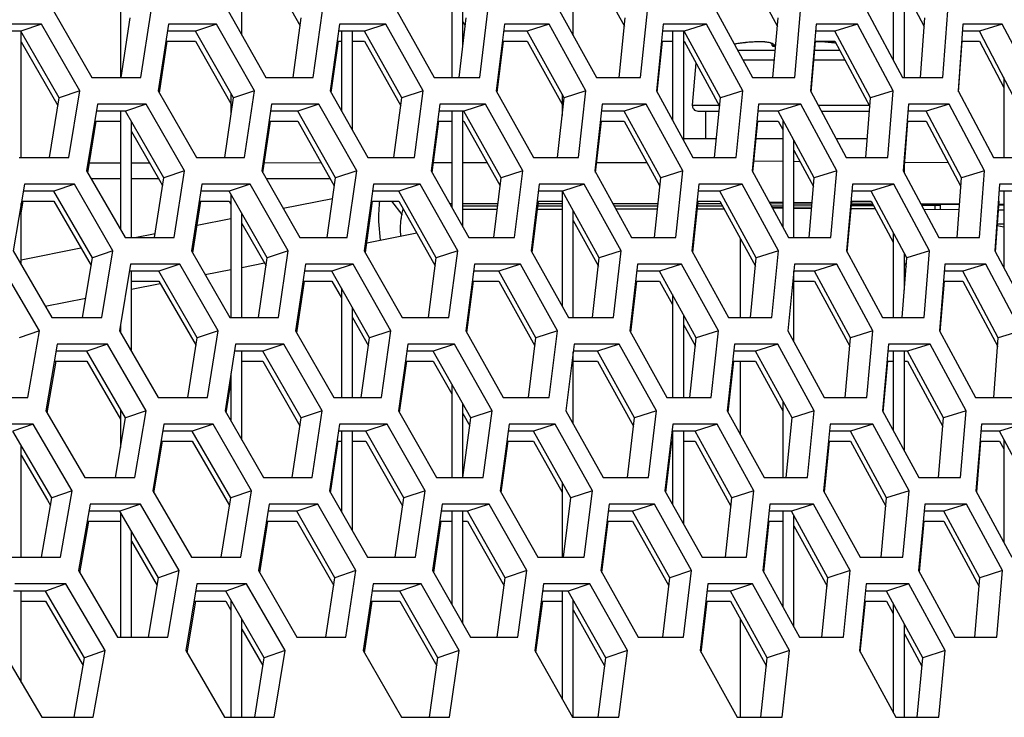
# Model space of a CAD drawing. Header units: millimetres. Extents: x 0 to 420, y 0 to 297.
# Tile 89 of 256: x 153.42 to 156.99, y 86.46 to 88.99. Entities that reach past the tile are written whole.
import ezdxf

# ---------------------------------------------------------------- set-up
doc = ezdxf.new("R2010")
doc.units = ezdxf.units.MM
doc.header["$LTSCALE"] = 23.1
doc.layers.get('0').update_dxf_attribs({"linetype": 'CONTINUOUS'})

msp = doc.modelspace()

# ---------------------------------------------------------------- linework, layer by layer
at = {"color": 7, "linetype": 'CONTINUOUS'}
for p, q in [((154.2252, 88.9315), (154.2252, 89.2361)), ((155.4252, 88.9311), (155.4252, 89.2361)), ((154.3037, 89.2003), (154.4359, 88.9658)), ((155.4819, 89.2003), (155.6109, 88.9645)), ((156.038, 89.2003), (156.1654, 88.9638)), ((156.5852, 89.2105), (156.5852, 88.8406)), ((156.6252, 88.779), (156.6252, 89.135)), ((154.9852, 89.0893), (154.9852, 88.779)), ((156.6252, 89.0991), (156.6973, 88.963)), ((153.7852, 89.0564), (153.7852, 88.779)), ((155.0252, 88.89), (155.0252, 89.0173)), ((153.7873, 88.779), (153.8205, 88.9946)), ((154.4102, 88.779), (154.4399, 88.9946)), ((155.0117, 88.779), (155.0378, 88.9946)), ((155.0252, 88.9815), (155.0343, 88.9652)), ((155.5915, 88.779), (155.614, 88.9946)), ((156.1492, 88.779), (156.168, 88.9946)), ((156.6842, 88.779), (156.6995, 88.9946)), ((153.4238, 88.9463), (153.3139, 88.9463)), ((153.4983, 88.9722), (153.4238, 88.9463)), ((153.563, 88.7049), (153.4238, 88.9463)), ((153.4252, 88.4893), (153.4252, 88.9439)), ((154.0568, 88.9463), (153.9547, 88.9463)), ((154.1328, 88.9722), (154.0568, 88.9463)), ((154.1941, 88.7049), (154.0568, 88.9463)), ((154.6687, 88.9463), (154.5745, 88.9463)), ((154.5852, 88.9463), (154.5852, 88.6593)), ((154.6252, 88.5886), (154.6252, 88.9463)), ((154.7463, 88.9722), (154.6687, 88.9463)), ((154.8041, 88.7049), (154.6687, 88.9463)), ((155.259, 88.9463), (155.1728, 88.9463)), ((155.3381, 88.9722), (155.259, 88.9463)), ((155.3924, 88.7049), (155.259, 88.9463)), ((155.8275, 88.9463), (155.7493, 88.9463)), ((155.7852, 88.9463), (155.7852, 88.6243)), ((155.8252, 88.9463), (155.8252, 88.5513)), ((155.908, 88.9722), (155.8275, 88.9463)), ((155.9587, 88.7049), (155.8275, 88.9463)), ((156.3735, 88.9463), (156.3034, 88.9463)), ((156.4555, 88.9722), (156.3735, 88.9463)), ((156.5026, 88.7049), (156.3735, 88.9463)), ((156.8969, 88.9463), (156.8349, 88.9463)), ((156.9802, 88.9722), (156.8969, 88.9463)), ((157.0237, 88.7049), (156.8969, 88.9463)), ((153.4252, 88.9081), (153.5585, 88.6769)), ((153.9492, 88.9105), (154.0568, 88.9105)), ((154.0568, 88.9105), (154.1852, 88.6847)), ((154.5696, 88.9105), (154.5852, 88.9105)), ((154.6252, 88.9105), (154.6687, 88.9105)), ((154.6687, 88.9105), (154.8003, 88.6757)), ((155.1685, 88.9105), (155.259, 88.9105)), ((155.259, 88.9105), (155.3852, 88.682)), ((155.7456, 88.9105), (155.7852, 88.9105)), ((155.8275, 88.9105), (155.9558, 88.6744)), ((156.0619, 88.9061), (156.0492, 88.9048)), ((156.0736, 88.907), (156.0617, 88.9061)), ((156.0846, 88.9076), (156.0735, 88.907)), ((156.0947, 88.9079), (156.0845, 88.9076)), ((156.104, 88.908), (156.0946, 88.9079)), ((156.1124, 88.9078), (156.1039, 88.908)), ((156.1199, 88.9074), (156.1123, 88.9078)), ((156.1266, 88.9067), (156.1198, 88.9074)), ((156.1325, 88.9058), (156.1266, 88.9067)), ((156.1377, 88.9047), (156.1325, 88.9058)), ((156.3003, 88.9105), (156.3735, 88.9105)), ((156.3064, 88.908), (156.3032, 88.9079)), ((156.3156, 88.9079), (156.3064, 88.908)), ((156.3258, 88.9076), (156.3156, 88.9079)), ((156.3367, 88.907), (156.3258, 88.9076)), ((156.3485, 88.9061), (156.3367, 88.907)), ((156.361, 88.9048), (156.3485, 88.9061)), ((156.3735, 88.9105), (156.5001, 88.6736)), ((156.8324, 88.9105), (156.8969, 88.9105)), ((156.8969, 88.9105), (156.9852, 88.7423)), ((156.0225, 88.9015), (156.0095, 88.8995)), ((156.0212, 88.8779), (156.1579, 88.8779)), ((156.0362, 88.9033), (156.0223, 88.9014)), ((156.0494, 88.9048), (156.036, 88.9033)), ((156.1423, 88.9033), (156.1377, 88.9047)), ((156.1464, 88.9016), (156.1423, 88.9033)), ((156.15, 88.8994), (156.1464, 88.9016)), ((156.1532, 88.8964), (156.15, 88.8994)), ((156.1524, 88.8923), (156.1521, 88.8924)), ((156.153, 88.8922), (156.1524, 88.8923)), ((156.1538, 88.892), (156.153, 88.8922)), ((156.1555, 88.8928), (156.1532, 88.8964)), ((156.1549, 88.8919), (156.1538, 88.892)), ((156.1559, 88.8918), (156.1549, 88.8919)), ((156.1559, 88.8918), (156.1555, 88.8928)), ((156.1591, 88.8915), (156.1559, 88.8918)), ((156.3006, 88.8779), (156.391, 88.8779)), ((156.3742, 88.9033), (156.361, 88.9048)), ((156.3777, 88.9028), (156.3742, 88.9033)), ((156.3776, 88.9028), (156.3772, 88.9029)), ((156.0403, 88.8427), (156.1548, 88.8427)), ((156.2976, 88.8427), (156.4098, 88.8427)), ((155.857, 88.6788), (155.8704, 88.8316)), ((156.9852, 88.7781), (156.9852, 88.4893)), ((153.6377, 88.7307), (153.563, 88.7049)), ((154.2704, 88.7307), (154.1941, 88.7049)), ((154.8819, 88.7307), (154.8041, 88.7049)), ((155.4717, 88.7307), (155.3924, 88.7049)), ((156.0395, 88.7307), (155.9587, 88.7049)), ((156.5847, 88.7307), (156.5026, 88.7049)), ((153.5278, 88.4893), (153.563, 88.7049)), ((154.1625, 88.4893), (154.1941, 88.7049)), ((154.1852, 88.7205), (154.1852, 88.6438)), ((154.776, 88.4893), (154.8041, 88.7049)), ((155.368, 88.4893), (155.3924, 88.7049)), ((155.3852, 88.7179), (155.3852, 88.641)), ((155.9379, 88.4893), (155.9587, 88.7049)), ((156.4854, 88.4893), (156.5026, 88.7049)), ((153.8034, 88.6566), (153.697, 88.6566)), ((153.7852, 88.6566), (153.7852, 88.2275)), ((153.8786, 88.6824), (153.8034, 88.6566)), ((153.9419, 88.4151), (153.8034, 88.6566)), ((154.4272, 88.6566), (154.3286, 88.6566)), ((154.504, 88.6824), (154.4272, 88.6566)), ((154.5637, 88.4151), (154.4272, 88.6566)), ((155.0296, 88.6566), (154.939, 88.6566)), ((154.9852, 88.6566), (154.9852, 88.3089)), ((155.0252, 88.2377), (155.0252, 88.6566)), ((155.1079, 88.6824), (155.0296, 88.6566)), ((155.1641, 88.4151), (155.0296, 88.6566)), ((155.6102, 88.6566), (155.5276, 88.6566)), ((155.69, 88.6824), (155.6102, 88.6566)), ((155.7427, 88.4151), (155.6102, 88.6566)), ((155.857, 88.6788), (155.9534, 88.6788)), ((155.8769, 88.657), (155.9542, 88.657)), ((155.9051, 88.657), (155.9051, 88.557)), ((156.1686, 88.6566), (156.0941, 88.6566)), ((156.2499, 88.6824), (156.1686, 88.6566)), ((156.2989, 88.4151), (156.1686, 88.6566)), ((156.3126, 88.6788), (156.4974, 88.6788)), ((156.3244, 88.657), (156.4988, 88.657)), ((156.7045, 88.6566), (156.6381, 88.6566)), ((156.7871, 88.6824), (156.7045, 88.6566)), ((156.8326, 88.4151), (156.7045, 88.6566)), ((153.6912, 88.6207), (153.7852, 88.6207)), ((154.3234, 88.6207), (154.4272, 88.6207)), ((154.4272, 88.6207), (154.5597, 88.3863)), ((154.9344, 88.6207), (154.9852, 88.6207)), ((155.0252, 88.6207), (155.0296, 88.6207)), ((155.0296, 88.6207), (155.1606, 88.3857)), ((155.5236, 88.6207), (155.6102, 88.6207)), ((155.6102, 88.6207), (155.7395, 88.385)), ((156.0907, 88.6207), (156.1686, 88.6207)), ((156.1686, 88.6207), (156.1852, 88.59)), ((156.1852, 88.6258), (156.1852, 88.2356)), ((156.6353, 88.6207), (156.7045, 88.6207)), ((156.7045, 88.6207), (156.8303, 88.3835)), ((153.8252, 88.1995), (153.8252, 88.6185)), ((153.8252, 88.5827), (153.9264, 88.4062)), ((155.9445, 88.557), (155.8252, 88.557)), ((156.1852, 88.557), (156.088, 88.557)), ((156.2252, 88.1995), (156.2252, 88.5517)), ((156.4909, 88.557), (156.3783, 88.557)), ((156.2252, 88.5158), (156.2962, 88.3843)), ((156.6252, 88.433), (156.6252, 88.4941)), ((153.6724, 88.4694), (153.7852, 88.4695)), ((153.8252, 88.4696), (153.89, 88.4696)), ((154.3066, 88.47), (154.5123, 88.4702)), ((154.9195, 88.4705), (154.9852, 88.4706)), ((155.0252, 88.4706), (155.1132, 88.4707)), ((155.5107, 88.471), (155.6923, 88.4712)), ((156.0803, 88.4763), (156.1852, 88.4754)), ((156.2252, 88.4751), (156.2473, 88.4749)), ((156.6263, 88.4716), (156.7843, 88.4702)), ((153.6782, 88.4126), (153.7852, 88.4127)), ((153.8252, 88.4127), (153.9226, 88.4128)), ((153.9083, 88.1995), (153.9419, 88.4151)), ((153.9264, 88.4062), (153.9375, 88.3869)), ((154.0173, 88.441), (153.9419, 88.4151)), ((154.3129, 88.4131), (154.5445, 88.4133)), ((154.5337, 88.1995), (154.5637, 88.4151)), ((154.6408, 88.441), (154.5637, 88.4151)), ((155.1377, 88.1995), (155.1641, 88.4151)), ((155.2427, 88.441), (155.1641, 88.4151)), ((155.7199, 88.1995), (155.7427, 88.4151)), ((155.8227, 88.441), (155.7427, 88.4151)), ((156.2798, 88.1995), (156.2989, 88.4151)), ((156.3804, 88.441), (156.2989, 88.4151)), ((156.817, 88.1995), (156.8326, 88.4151)), ((156.9153, 88.441), (156.8326, 88.4151)), ((153.6179, 88.3927), (153.5435, 88.3668)), ((154.2551, 88.3927), (154.179, 88.3668)), ((154.871, 88.3927), (154.7934, 88.3668)), ((155.4653, 88.3927), (155.3862, 88.3668)), ((156.0375, 88.3927), (155.9569, 88.3668)), ((156.5872, 88.3927), (156.5052, 88.3668)), ((153.5435, 88.3668), (153.4328, 88.3668)), ((153.683, 88.1253), (153.5435, 88.3668)), ((154.179, 88.3668), (154.0762, 88.3668)), ((154.3167, 88.1253), (154.179, 88.3668)), ((154.1852, 88.3559), (154.1852, 87.9097)), ((154.3745, 88.3052), (154.5534, 88.3404)), ((154.7934, 88.3668), (154.6985, 88.3668)), ((154.9292, 88.1253), (154.7934, 88.3668)), ((155.3862, 88.3668), (155.2993, 88.3668)), ((155.3852, 88.3668), (155.3852, 87.9501)), ((155.5199, 88.1253), (155.3862, 88.3668)), ((155.9569, 88.3668), (155.8781, 88.3668)), ((156.0885, 88.1253), (155.9569, 88.3668)), ((156.5052, 88.3668), (156.4345, 88.3668)), ((156.6346, 88.1253), (156.5052, 88.3668)), ((157.0307, 88.3668), (156.9682, 88.3668)), ((156.9852, 88.3668), (156.9852, 88.09)), ((153.4252, 88.1004), (153.4252, 88.3226)), ((153.4267, 88.3309), (153.5435, 88.3309)), ((153.5435, 88.3309), (153.6785, 88.0974)), ((154.0707, 88.3309), (154.179, 88.3309)), ((154.179, 88.3309), (154.1852, 88.3201)), ((154.6936, 88.3309), (154.7934, 88.3309)), ((154.7669, 88.3309), (154.8044, 88.2826)), ((154.7934, 88.3309), (154.9254, 88.0962)), ((155.1502, 88.3008), (155.0252, 88.3007)), ((155.2949, 88.3309), (155.3852, 88.3309)), ((155.3852, 88.301), (155.2956, 88.3009)), ((155.7307, 88.3012), (155.5807, 88.3011)), ((155.8743, 88.3309), (155.9569, 88.3309)), ((155.973, 88.3014), (155.875, 88.3013)), ((155.9569, 88.3309), (156.0856, 88.0949)), ((156.1852, 88.305), (156.1472, 88.3054)), ((156.2891, 88.304), (156.2252, 88.3046)), ((156.4314, 88.3309), (156.5052, 88.3309)), ((156.5209, 88.3017), (156.432, 88.3026)), ((156.5052, 88.3309), (156.5852, 88.1817)), ((156.8242, 88.2987), (156.6965, 88.3)), ((156.7358, 88.3193), (156.7358, 88.3147)), ((156.7562, 88.3145), (156.7358, 88.3147)), ((156.9656, 88.3309), (156.9682, 88.3309)), ((154.0627, 88.2439), (154.1852, 88.268)), ((154.2252, 87.9097), (154.2252, 88.2858)), ((155.4252, 87.9097), (155.4252, 88.2963)), ((156.9852, 88.2977), (156.9658, 88.2977)), ((154.2252, 88.25), (154.3125, 88.0968)), ((155.4252, 88.2605), (155.5165, 88.0956)), ((156.9852, 88.2361), (156.9618, 88.2415)), ((156.9623, 88.2485), (156.9852, 88.2485)), ((153.837, 88.1995), (153.9105, 88.2139)), ((154.6776, 88.1799), (154.8584, 88.2155)), ((156.0302, 88.1965), (156.0302, 87.9097)), ((156.5852, 88.2175), (156.5852, 87.9097)), ((153.4252, 88.1185), (153.6417, 88.161)), ((153.6475, 87.9097), (153.683, 88.1253)), ((153.7577, 88.1512), (153.683, 88.1253)), ((154.2848, 87.9097), (154.3167, 88.1253)), ((154.393, 88.1512), (154.3167, 88.1253)), ((154.9008, 87.9097), (154.9292, 88.1253)), ((155.007, 88.1512), (154.9292, 88.1253)), ((155.4952, 87.9097), (155.5199, 88.1253)), ((155.5992, 88.1512), (155.5199, 88.1253)), ((156.0674, 87.9097), (156.0885, 88.1253)), ((156.1692, 88.1512), (156.0885, 88.1253)), ((156.6171, 87.9097), (156.6346, 88.1253)), ((156.6252, 88.0088), (156.6252, 88.1428)), ((156.7167, 88.1512), (156.6346, 88.1253)), ((153.9996, 88.1029), (153.9244, 88.077)), ((154.2252, 88.0909), (154.3068, 88.1069)), ((154.6275, 88.1029), (154.5507, 88.077)), ((155.2339, 88.1029), (155.1555, 88.077)), ((155.8183, 88.1029), (155.7385, 88.077)), ((156.3805, 88.1029), (156.2992, 88.077)), ((156.6252, 88.107), (156.6321, 88.0941)), ((156.9199, 88.1029), (156.8373, 88.077)), ((153.9244, 88.077), (153.8172, 88.077)), ((153.8252, 87.7863), (153.8252, 88.077)), ((154.0632, 87.8355), (153.9244, 88.077)), ((154.0923, 88.0648), (154.1852, 88.083)), ((154.5507, 88.077), (154.4514, 88.077)), ((154.6876, 87.8355), (154.5507, 88.077)), ((155.1555, 88.077), (155.0642, 88.077)), ((155.2904, 87.8355), (155.1555, 88.077)), ((155.7385, 88.077), (155.6553, 88.077)), ((155.8713, 87.8355), (155.7385, 88.077)), ((156.2992, 88.077), (156.2241, 88.077)), ((156.2252, 87.8207), (156.2252, 88.077)), ((156.4299, 87.8355), (156.2992, 88.077)), ((156.8373, 88.077), (156.7703, 88.077)), ((156.9656, 87.8355), (156.8373, 88.077)), ((153.8252, 88.0412), (153.9244, 88.0412)), ((153.8252, 88.0122), (153.9293, 88.0327)), ((153.9244, 88.0412), (154.0588, 87.8073)), ((154.4461, 88.0412), (154.5507, 88.0412)), ((154.5507, 88.0412), (154.5852, 87.9802)), ((154.5507, 88.0412), (154.5852, 87.9802)), ((154.5852, 88.016), (154.5852, 87.6199)), ((155.0596, 88.0412), (155.1555, 88.0412)), ((155.1555, 88.0412), (155.2868, 87.8061)), ((155.6512, 88.0412), (155.7385, 88.0412)), ((155.7385, 88.0412), (155.7852, 87.9562)), ((156.2252, 88.0412), (156.2992, 88.0412)), ((156.2992, 88.0412), (156.4271, 87.8048)), ((156.7674, 88.0412), (156.8373, 88.0412)), ((156.8373, 88.0412), (156.9634, 87.804)), ((153.5125, 87.9507), (153.6591, 87.9795)), ((155.7852, 87.9921), (155.7852, 87.6199)), ((154.6252, 87.6199), (154.6252, 87.9455)), ((154.6252, 87.9096), (154.6836, 87.8068)), ((155.8252, 87.9193), (155.8252, 87.6199)), ((153.7852, 87.8827), (153.7852, 87.8553)), ((155.8252, 87.8835), (155.8681, 87.8055)), ((153.4915, 87.8614), (153.4177, 87.8355)), ((154.0293, 87.6199), (154.0632, 87.8355)), ((154.1386, 87.8614), (154.0632, 87.8355)), ((154.6572, 87.6199), (154.6876, 87.8355)), ((154.7646, 87.8614), (154.6876, 87.8355)), ((155.2637, 87.6199), (155.2904, 87.8355)), ((155.369, 87.8614), (155.2904, 87.8355)), ((155.8482, 87.6199), (155.8713, 87.8355)), ((155.9513, 87.8614), (155.8713, 87.8355)), ((156.4104, 87.6199), (156.4299, 87.8355)), ((156.5113, 87.8614), (156.4299, 87.8355)), ((156.9498, 87.6199), (156.9656, 87.8355)), ((157.0484, 87.8614), (156.9656, 87.8355)), ((153.7376, 87.8131), (153.6632, 87.7872)), ((154.3773, 87.8131), (154.3013, 87.7872)), ((154.9958, 87.8131), (154.9182, 87.7872)), ((155.5924, 87.8131), (155.5133, 87.7872)), ((156.1669, 87.8131), (156.0864, 87.7872)), ((156.7189, 87.8131), (156.637, 87.7872)), ((153.6632, 87.7872), (153.5517, 87.7872)), ((153.803, 87.5457), (153.6632, 87.7872)), ((154.3013, 87.7872), (154.1977, 87.7872)), ((154.2252, 87.4651), (154.2252, 87.7872)), ((154.4393, 87.5457), (154.3013, 87.7872)), ((154.9182, 87.7872), (154.8225, 87.7872)), ((155.0543, 87.5457), (154.9182, 87.7872)), ((155.4252, 87.5249), (155.4252, 87.7832)), ((155.5133, 87.7872), (155.4257, 87.7872)), ((155.6474, 87.5457), (155.5133, 87.7872)), ((156.0864, 87.7872), (156.0069, 87.7872)), ((156.2183, 87.5457), (156.0864, 87.7872)), ((156.637, 87.7872), (156.5656, 87.7872)), ((156.5852, 87.7872), (156.5852, 87.4996)), ((156.6252, 87.4258), (156.6252, 87.7872)), ((156.7666, 87.5457), (156.637, 87.7872)), ((153.5455, 87.7514), (153.6632, 87.7514)), ((153.6632, 87.7514), (153.7852, 87.5407)), ((154.2252, 87.7514), (154.3013, 87.7514)), ((154.3013, 87.7514), (154.4351, 87.5173)), ((154.8175, 87.7514), (154.9182, 87.7514)), ((154.9182, 87.7514), (154.9852, 87.6324)), ((155.4257, 87.7514), (155.5133, 87.7514)), ((155.5133, 87.7514), (155.644, 87.5161)), ((156.0031, 87.7514), (156.0864, 87.7514)), ((156.0302, 87.7514), (156.0302, 87.4875)), ((156.0864, 87.7514), (156.1852, 87.5705)), ((156.5624, 87.7514), (156.5852, 87.7514)), ((156.6252, 87.7514), (156.637, 87.7514)), ((156.637, 87.7514), (156.7641, 87.5146)), ((154.1852, 87.7075), (154.1852, 87.5345)), ((154.9852, 87.6682), (154.9852, 87.3301)), ((155.0252, 87.3301), (155.0252, 87.5972)), ((156.1852, 87.6063), (156.1852, 87.3301)), ((153.7852, 87.5765), (153.7852, 87.4382)), ((153.8777, 87.5716), (153.803, 87.5457)), ((154.5156, 87.5716), (154.4393, 87.5457)), ((155.0252, 87.5614), (155.0504, 87.5167)), ((155.1321, 87.5716), (155.0543, 87.5457)), ((155.7267, 87.5716), (155.6474, 87.5457)), ((156.299, 87.5716), (156.2183, 87.5457)), ((156.8487, 87.5716), (156.7666, 87.5457)), ((153.469, 87.5233), (153.3954, 87.4974)), ((153.7672, 87.3301), (153.803, 87.5457)), ((154.1206, 87.5233), (154.0453, 87.4974)), ((154.4071, 87.3301), (154.4393, 87.5457)), ((154.751, 87.5233), (154.6742, 87.4974)), ((155.0256, 87.3301), (155.0543, 87.5457)), ((155.3598, 87.5233), (155.2815, 87.4974)), ((155.6223, 87.3301), (155.6474, 87.5457)), ((155.9466, 87.5233), (155.8668, 87.4974)), ((156.1969, 87.3301), (156.2183, 87.5457)), ((156.5111, 87.5233), (156.4298, 87.4974)), ((156.7489, 87.3301), (156.7666, 87.5457)), ((157.0526, 87.5233), (156.97, 87.4974)), ((153.5364, 87.256), (153.3954, 87.4974)), ((154.0453, 87.4974), (153.9374, 87.4974)), ((154.1845, 87.256), (154.0453, 87.4974)), ((154.6742, 87.4974), (154.5742, 87.4974)), ((154.5852, 87.4974), (154.5852, 87.2063)), ((154.6252, 87.1365), (154.6252, 87.4974)), ((154.8114, 87.256), (154.6742, 87.4974)), ((155.2815, 87.4974), (155.1895, 87.4974)), ((155.4167, 87.256), (155.2815, 87.4974)), ((155.8668, 87.4974), (155.7829, 87.4974)), ((155.7852, 87.4974), (155.7852, 87.2327)), ((155.8252, 87.4974), (155.8252, 87.1609)), ((156, 87.256), (155.8668, 87.4974)), ((156.4298, 87.4974), (156.354, 87.4974)), ((156.5608, 87.256), (156.4298, 87.4974)), ((156.97, 87.4974), (156.9024, 87.4974)), ((157.0987, 87.256), (156.97, 87.4974)), ((153.4252, 87.0404), (153.4252, 87.4464)), ((153.9315, 87.4616), (154.0453, 87.4616)), ((154.0453, 87.4616), (154.1801, 87.2278)), ((154.5689, 87.4616), (154.5852, 87.4616)), ((154.6252, 87.4616), (154.6742, 87.4616)), ((154.6742, 87.4616), (154.8074, 87.2273)), ((155.1848, 87.4616), (155.2815, 87.4616)), ((155.2815, 87.4616), (155.3852, 87.2764)), ((155.7788, 87.4616), (155.7829, 87.4616)), ((155.8252, 87.4616), (155.8668, 87.4616)), ((155.8668, 87.4616), (155.9968, 87.226)), ((156.3505, 87.4616), (156.4298, 87.4616)), ((156.4298, 87.4616), (156.558, 87.2252)), ((156.8995, 87.4616), (156.97, 87.4616)), ((156.97, 87.4616), (156.9852, 87.4331)), ((156.9852, 87.469), (156.9852, 87.0951)), ((153.4252, 87.4105), (153.5208, 87.2469)), ((155.3852, 87.3122), (155.3852, 87.0404)), ((153.6102, 87.2818), (153.5364, 87.256)), ((154.2599, 87.2818), (154.1845, 87.256)), ((154.8884, 87.2818), (154.8114, 87.256)), ((155.4953, 87.2818), (155.4167, 87.256)), ((156.08, 87.2818), (156, 87.256)), ((156.6422, 87.2818), (156.5608, 87.256)), ((153.4986, 87.0404), (153.5364, 87.256)), ((153.5208, 87.2469), (153.5316, 87.2284)), ((153.8572, 87.2335), (153.7828, 87.2077)), ((154.1503, 87.0404), (154.1845, 87.256)), ((154.4996, 87.2335), (154.4235, 87.2077)), ((154.7808, 87.0404), (154.8114, 87.256)), ((155.1205, 87.2335), (155.0429, 87.2077)), ((155.3897, 87.0404), (155.4167, 87.256)), ((155.7196, 87.2335), (155.6405, 87.2077)), ((155.9766, 87.0404), (156, 87.256)), ((156.2964, 87.2335), (156.2159, 87.2077)), ((156.541, 87.0404), (156.5608, 87.256)), ((156.8506, 87.2335), (156.7687, 87.2077)), ((153.7828, 87.2077), (153.6706, 87.2077)), ((153.9231, 86.9662), (153.7828, 87.2077)), ((153.7852, 87.2035), (153.7852, 86.7506)), ((154.4235, 87.2077), (154.3192, 87.2077)), ((154.5619, 86.9662), (154.4235, 87.2077)), ((155.0429, 87.2077), (154.9465, 87.2077)), ((154.9852, 87.2077), (154.9852, 86.8705)), ((155.0252, 86.8003), (155.0252, 87.2077)), ((155.1793, 86.9662), (155.0429, 87.2077)), ((155.6405, 87.2077), (155.5522, 87.2077)), ((155.7749, 86.9662), (155.6405, 87.2077)), ((156.2159, 87.2077), (156.1357, 87.2077)), ((156.1852, 87.2077), (156.1852, 86.8602)), ((156.3481, 86.9662), (156.2159, 87.2077)), ((156.7687, 87.2077), (156.6966, 87.2077)), ((156.8986, 86.9662), (156.7687, 87.2077)), ((153.6643, 87.1718), (153.7828, 87.1718)), ((154.3136, 87.1718), (154.4235, 87.1718)), ((154.4235, 87.1718), (154.5577, 86.9378)), ((154.9415, 87.1718), (154.9852, 87.1718)), ((155.0252, 87.1718), (155.0429, 87.1718)), ((155.0429, 87.1718), (155.1755, 86.9372)), ((155.5477, 87.1718), (155.6405, 87.1718)), ((155.6405, 87.1718), (155.7714, 86.9366)), ((156.1318, 87.1718), (156.1852, 87.1718)), ((156.2252, 86.7878), (156.2252, 87.1906)), ((156.6934, 87.1718), (156.7687, 87.1718)), ((156.7687, 87.1718), (156.8961, 86.9351)), ((153.8252, 86.7506), (153.8252, 87.1346)), ((156.2252, 87.1548), (156.3451, 86.9359)), ((153.8252, 87.0988), (153.9184, 86.9383)), ((153.9977, 86.9921), (153.9231, 86.9662)), ((154.6382, 86.9921), (154.5619, 86.9662)), ((155.2571, 86.9921), (155.1793, 86.9662)), ((155.8542, 86.9921), (155.7749, 86.9662)), ((156.4288, 86.9921), (156.3481, 86.9662)), ((156.9807, 86.9921), (156.8986, 86.9662)), ((153.5874, 86.9438), (153.5137, 86.9179)), ((153.8869, 86.7506), (153.9231, 86.9662)), ((154.2415, 86.9438), (154.1663, 86.9179)), ((154.5293, 86.7506), (154.5619, 86.9662)), ((154.8745, 86.9438), (154.7977, 86.9179)), ((155.1504, 86.7506), (155.1793, 86.9662)), ((155.4858, 86.9438), (155.4074, 86.9179)), ((155.7495, 86.7506), (155.7749, 86.9662)), ((156.075, 86.9438), (155.9952, 86.9179)), ((156.3264, 86.7506), (156.3481, 86.9662)), ((156.6417, 86.9438), (156.5604, 86.9179)), ((156.8806, 86.7506), (156.8986, 86.9662)), ((153.5137, 86.9179), (153.3972, 86.9179)), ((153.4252, 86.5874), (153.4252, 86.9179)), ((153.6551, 86.6764), (153.5137, 86.9179)), ((154.1663, 86.9179), (154.0576, 86.9179)), ((154.3058, 86.6764), (154.1663, 86.9179)), ((154.7977, 86.9179), (154.6969, 86.9179)), ((154.9353, 86.6764), (154.7977, 86.9179)), ((155.4074, 86.9179), (155.3147, 86.9179)), ((155.3852, 86.9179), (155.3852, 86.5267)), ((155.543, 86.6764), (155.4074, 86.9179)), ((155.9952, 86.9179), (155.9105, 86.9179)), ((156.1286, 86.6764), (155.9952, 86.9179)), ((156.5604, 86.9179), (156.484, 86.9179)), ((156.6917, 86.6764), (156.5604, 86.9179)), ((153.4252, 86.8821), (153.5137, 86.8821)), ((153.5137, 86.8821), (153.6502, 86.6488)), ((154.0516, 86.8821), (154.1663, 86.8821)), ((154.1663, 86.8821), (154.1852, 86.8493)), ((154.1852, 86.8851), (154.1852, 86.4608)), ((154.6916, 86.8821), (154.7977, 86.8821)), ((154.7977, 86.8821), (154.9312, 86.6477)), ((155.31, 86.8821), (155.3852, 86.8821)), ((155.4252, 86.4608), (155.4252, 86.8862)), ((155.9064, 86.8821), (155.9952, 86.8821)), ((155.9952, 86.8821), (156.1254, 86.6465)), ((156.4804, 86.8821), (156.5604, 86.8821)), ((156.5604, 86.8821), (156.5852, 86.8364)), ((156.5604, 86.8821), (156.5852, 86.8364)), ((156.5852, 86.8722), (156.5852, 86.4783)), ((155.4252, 86.8503), (155.5393, 86.6471)), ((154.2252, 86.4608), (154.2252, 86.8159)), ((156.0302, 86.8186), (156.0302, 86.4608)), ((154.2252, 86.78), (154.3013, 86.6483)), ((156.6252, 86.4608), (156.6252, 86.7987)), ((156.6252, 86.7628), (156.6889, 86.6457)), ((153.7289, 86.7023), (153.6551, 86.6764)), ((154.3813, 86.7023), (154.3058, 86.6764)), ((155.0123, 86.7023), (154.9353, 86.6764)), ((155.6216, 86.7023), (155.543, 86.6764)), ((156.2086, 86.7023), (156.1286, 86.6764)), ((156.7731, 86.7023), (156.6917, 86.6764)), ((153.617, 86.4608), (153.6551, 86.6764)), ((154.2713, 86.4608), (154.3058, 86.6764)), ((154.9043, 86.4608), (154.9353, 86.6764)), ((155.5157, 86.4608), (155.543, 86.6764)), ((156.105, 86.4608), (156.1286, 86.6764)), ((156.6717, 86.4608), (156.6917, 86.6764))]:
    msp.add_line(p, q, dxfattribs=at)
at = {"color": 3, "linetype": 'CONTINUOUS'}
for p, q in [((153.542, 89.0205), (153.6812, 88.779)), ((153.8585, 88.779), (153.896, 89.0205)), ((154.1746, 89.0205), (154.3119, 88.779)), ((154.4834, 88.779), (154.5169, 89.0205)), ((154.786, 89.0205), (154.9214, 88.779)), ((155.0869, 88.779), (155.1164, 89.0205)), ((155.3759, 89.0205), (155.5092, 88.779)), ((155.6686, 88.779), (155.6941, 89.0205)), ((155.9437, 89.0205), (156.0749, 88.779)), ((156.2281, 88.779), (156.2495, 89.0205)), ((156.4891, 89.0205), (156.6181, 88.779)), ((156.7649, 88.779), (156.7822, 89.0205)), ((153.4983, 88.9722), (153.3183, 88.9722)), ((153.6377, 88.7307), (153.4983, 88.9722)), ((153.9587, 88.9722), (153.9215, 88.7307)), ((154.1328, 88.9722), (153.9587, 88.9722)), ((154.2704, 88.7307), (154.1328, 88.9722)), ((154.578, 88.9722), (154.5448, 88.7307)), ((154.7463, 88.9722), (154.578, 88.9722)), ((154.8819, 88.7307), (154.7463, 88.9722)), ((155.1759, 88.9722), (155.1467, 88.7307)), ((155.3381, 88.9722), (155.1759, 88.9722)), ((155.4717, 88.7307), (155.3381, 88.9722)), ((155.7519, 88.9722), (155.7268, 88.7307)), ((155.908, 88.9722), (155.7519, 88.9722)), ((156.0395, 88.7307), (155.908, 88.9722)), ((156.3057, 88.9722), (156.2846, 88.7307)), ((156.4555, 88.9722), (156.3057, 88.9722)), ((156.5847, 88.7307), (156.4555, 88.9722)), ((156.8367, 88.9722), (156.8197, 88.7307)), ((156.9802, 88.9722), (156.8367, 88.9722)), ((157.1071, 88.7307), (156.9802, 88.9722)), ((153.9258, 88.7231), (153.9547, 88.9105)), ((154.5488, 88.7237), (154.5745, 88.9105)), ((155.1503, 88.7243), (155.1728, 88.9105)), ((155.73, 88.725), (155.7493, 88.9105)), ((156.2873, 88.7257), (156.3034, 88.9105)), ((156.822, 88.7265), (156.8349, 88.9105)), ((153.6812, 88.779), (153.8585, 88.779)), ((154.3119, 88.779), (154.4834, 88.779)), ((154.9214, 88.779), (155.0869, 88.779)), ((155.5092, 88.779), (155.6686, 88.779)), ((156.0749, 88.779), (156.2281, 88.779)), ((156.6181, 88.779), (156.7649, 88.779)), ((153.598, 88.4893), (153.6377, 88.7307)), ((153.9215, 88.7307), (154.0599, 88.4893)), ((154.2347, 88.4893), (154.2704, 88.7307)), ((154.5448, 88.7307), (154.6814, 88.4893)), ((154.8502, 88.4893), (154.8819, 88.7307)), ((155.1467, 88.7307), (155.2813, 88.4893)), ((155.4441, 88.4893), (155.4717, 88.7307)), ((155.7268, 88.7307), (155.8593, 88.4893)), ((156.0159, 88.4893), (156.0395, 88.7307)), ((156.2846, 88.7307), (156.4149, 88.4893)), ((156.5652, 88.4893), (156.5847, 88.7307)), ((156.8197, 88.7307), (156.9478, 88.4893)), ((153.7012, 88.6824), (153.6618, 88.441)), ((153.8786, 88.6824), (153.7012, 88.6824)), ((154.0173, 88.441), (153.8786, 88.6824)), ((154.3324, 88.6824), (154.297, 88.441)), ((154.504, 88.6824), (154.3324, 88.6824)), ((154.6408, 88.441), (154.504, 88.6824)), ((154.9423, 88.6824), (154.911, 88.441)), ((155.1079, 88.6824), (154.9423, 88.6824)), ((155.2427, 88.441), (155.1079, 88.6824)), ((155.5305, 88.6824), (155.5032, 88.441)), ((155.69, 88.6824), (155.5305, 88.6824)), ((155.8227, 88.441), (155.69, 88.6824)), ((156.0966, 88.6824), (156.0733, 88.441)), ((156.2499, 88.6824), (156.0966, 88.6824)), ((156.3804, 88.441), (156.2499, 88.6824)), ((156.6401, 88.6824), (156.621, 88.441)), ((156.7871, 88.6824), (156.6401, 88.6824)), ((156.9153, 88.441), (156.7871, 88.6824)), ((153.6664, 88.433), (153.697, 88.6207)), ((154.3012, 88.4336), (154.3286, 88.6207)), ((154.9148, 88.4342), (154.939, 88.6207)), ((155.5066, 88.4348), (155.5276, 88.6207)), ((156.0763, 88.4355), (156.0941, 88.6207)), ((156.6252, 88.4583), (156.6381, 88.6207)), ((153.4174, 88.4893), (153.598, 88.4893)), ((154.0599, 88.4893), (154.2347, 88.4893)), ((154.6814, 88.4893), (154.8502, 88.4893)), ((155.2813, 88.4893), (155.4441, 88.4893)), ((155.8593, 88.4893), (156.0159, 88.4893)), ((156.4149, 88.4893), (156.5652, 88.4893)), ((156.9478, 88.4893), (157.0917, 88.4893)), ((153.6618, 88.441), (153.8014, 88.1995)), ((153.9794, 88.1995), (154.0173, 88.441)), ((154.297, 88.441), (154.4347, 88.1995)), ((154.6069, 88.1995), (154.6408, 88.441)), ((154.911, 88.441), (155.0467, 88.1995)), ((155.2129, 88.1995), (155.2427, 88.441)), ((155.5032, 88.441), (155.6369, 88.1995)), ((155.7969, 88.1995), (155.8227, 88.441)), ((156.0733, 88.441), (156.2049, 88.1995)), ((156.3587, 88.1995), (156.3804, 88.441)), ((156.621, 88.441), (156.7503, 88.1995)), ((156.8977, 88.1995), (156.9153, 88.441)), ((153.4372, 88.3927), (153.3957, 88.1512)), ((153.6179, 88.3927), (153.4372, 88.3927)), ((153.7577, 88.1512), (153.6179, 88.3927)), ((154.0802, 88.3927), (154.0426, 88.1512)), ((154.2551, 88.3927), (154.0802, 88.3927)), ((154.393, 88.1512), (154.2551, 88.3927)), ((154.7021, 88.3927), (154.6685, 88.1512)), ((154.871, 88.3927), (154.7021, 88.3927)), ((155.007, 88.1512), (154.871, 88.3927)), ((155.3024, 88.3927), (155.2729, 88.1512)), ((155.4653, 88.3927), (155.3024, 88.3927)), ((155.5992, 88.1512), (155.4653, 88.3927)), ((155.8808, 88.3927), (155.8553, 88.1512)), ((156.0375, 88.3927), (155.8808, 88.3927)), ((156.1692, 88.1512), (156.0375, 88.3927)), ((156.4368, 88.3927), (156.4154, 88.1512)), ((156.5872, 88.3927), (156.4368, 88.3927)), ((156.7167, 88.1512), (156.5872, 88.3927)), ((156.97, 88.3927), (156.9527, 88.1512)), ((157.114, 88.3927), (156.97, 88.3927)), ((153.4252, 88.2867), (153.4328, 88.3309)), ((154.0471, 88.1435), (154.0762, 88.3309)), ((154.6726, 88.1441), (154.6985, 88.3309)), ((154.8044, 88.2826), (154.8096, 88.3022)), ((154.9852, 88.3206), (154.9787, 88.3206)), ((155.1526, 88.3207), (155.0252, 88.3206)), ((155.0252, 88.3133), (155.1517, 88.3134)), ((155.2765, 88.1447), (155.2993, 88.3309)), ((155.2972, 88.3135), (155.3852, 88.3136)), ((155.3852, 88.3209), (155.298, 88.3208)), ((155.7328, 88.3212), (155.5696, 88.3211)), ((155.5737, 88.3137), (155.7321, 88.3139)), ((155.8585, 88.1454), (155.8781, 88.3309)), ((155.8763, 88.314), (155.9661, 88.3141)), ((155.9621, 88.3214), (155.8771, 88.3213)), ((156.1852, 88.3254), (156.1361, 88.3258)), ((156.1852, 88.3201), (156.1389, 88.3206)), ((156.1424, 88.3142), (156.1852, 88.3143)), ((156.1852, 88.3061), (156.1466, 88.3064)), ((156.291, 88.3245), (156.2252, 88.3251)), ((156.2905, 88.3191), (156.2252, 88.3198)), ((156.2252, 88.3143), (156.2901, 88.3144)), ((156.2892, 88.305), (156.2252, 88.3057)), ((156.4181, 88.1461), (156.4345, 88.3309)), ((156.5204, 88.3028), (156.4321, 88.3036)), ((156.4331, 88.3145), (156.514, 88.3146)), ((156.5128, 88.3169), (156.4333, 88.3177)), ((156.5097, 88.3226), (156.4338, 88.3233)), ((156.8258, 88.3199), (156.6852, 88.3211)), ((156.6858, 88.3199), (156.7543, 88.3192)), ((156.7358, 88.3147), (156.6883, 88.3152)), ((156.8243, 88.2998), (156.6959, 88.301)), ((156.7358, 88.3147), (156.7358, 88.3006)), ((156.7543, 88.3192), (156.8257, 88.3185)), ((156.7561, 88.3004), (156.7563, 88.3191)), ((156.955, 88.1469), (156.9682, 88.3309)), ((156.9672, 88.3173), (156.9852, 88.3172)), ((156.9852, 88.3185), (156.9673, 88.3187)), ((153.8014, 88.1995), (153.9794, 88.1995)), ((154.4347, 88.1995), (154.6069, 88.1995)), ((155.0467, 88.1995), (155.2129, 88.1995)), ((155.6369, 88.1995), (155.7969, 88.1995)), ((156.2049, 88.1995), (156.3587, 88.1995)), ((156.7503, 88.1995), (156.8977, 88.1995)), ((153.3957, 88.1512), (153.5363, 87.9097)), ((153.7176, 87.9097), (153.7577, 88.1512)), ((154.0426, 88.1512), (154.1815, 87.9097)), ((154.357, 87.9097), (154.393, 88.1512)), ((154.6685, 88.1512), (154.8055, 87.9097)), ((154.975, 87.9097), (155.007, 88.1512)), ((155.2729, 88.1512), (155.4078, 87.9097)), ((155.5712, 87.9097), (155.5992, 88.1512)), ((155.8553, 88.1512), (155.9881, 87.9097)), ((156.1454, 87.9097), (156.1692, 88.1512)), ((156.4154, 88.1512), (156.546, 87.9097)), ((156.6969, 87.9097), (156.7167, 88.1512)), ((156.9527, 88.1512), (157.081, 87.9097)), ((153.4915, 87.8614), (153.3507, 88.1029)), ((153.8214, 88.1029), (153.7817, 87.8614)), ((153.9996, 88.1029), (153.8214, 88.1029)), ((154.1386, 87.8614), (153.9996, 88.1029)), ((154.4552, 88.1029), (154.4195, 87.8614)), ((154.6275, 88.1029), (154.4552, 88.1029)), ((154.7646, 87.8614), (154.6275, 88.1029)), ((155.0676, 88.1029), (155.0359, 87.8614)), ((155.2339, 88.1029), (155.0676, 88.1029)), ((155.369, 87.8614), (155.2339, 88.1029)), ((155.6582, 88.1029), (155.6305, 87.8614)), ((155.8183, 88.1029), (155.6582, 88.1029)), ((155.9513, 87.8614), (155.8183, 88.1029)), ((156.2266, 88.1029), (156.203, 87.8614)), ((156.3805, 88.1029), (156.2266, 88.1029)), ((156.5113, 87.8614), (156.3805, 88.1029)), ((156.7723, 88.1029), (156.7528, 87.8614)), ((156.9199, 88.1029), (156.7723, 88.1029)), ((157.0484, 87.8614), (156.9199, 88.1029)), ((154.4237, 87.854), (154.4514, 88.0412)), ((155.0397, 87.8546), (155.0642, 88.0412)), ((155.634, 87.8552), (155.6553, 88.0412)), ((156.7554, 87.8567), (156.7703, 88.0412)), ((153.5363, 87.9097), (153.7176, 87.9097)), ((154.1815, 87.9097), (154.357, 87.9097)), ((154.8055, 87.9097), (154.975, 87.9097)), ((155.4078, 87.9097), (155.5712, 87.9097)), ((155.9881, 87.9097), (156.1454, 87.9097)), ((156.546, 87.9097), (156.6969, 87.9097)), ((153.4493, 87.6199), (153.4915, 87.8614)), ((153.7817, 87.8614), (153.9216, 87.6199)), ((154.1004, 87.6199), (154.1386, 87.8614)), ((154.4195, 87.8614), (154.5575, 87.6199)), ((154.7304, 87.6199), (154.7646, 87.8614)), ((155.0359, 87.8614), (155.172, 87.6199)), ((155.3388, 87.6199), (155.369, 87.8614)), ((155.6305, 87.8614), (155.7646, 87.6199)), ((155.9253, 87.6199), (155.9513, 87.8614)), ((156.203, 87.8614), (156.3349, 87.6199)), ((156.4893, 87.6199), (156.5113, 87.8614)), ((156.7528, 87.8614), (156.8825, 87.6199)), ((153.5561, 87.8131), (153.5142, 87.5716)), ((153.7376, 87.8131), (153.5561, 87.8131)), ((153.8777, 87.5716), (153.7376, 87.8131)), ((154.2017, 87.8131), (154.1638, 87.5716)), ((154.3773, 87.8131), (154.2017, 87.8131)), ((154.5156, 87.5716), (154.3773, 87.8131)), ((154.8261, 87.8131), (154.7922, 87.5716)), ((154.9958, 87.8131), (154.8261, 87.8131)), ((155.1321, 87.5716), (154.9958, 87.8131)), ((155.4289, 87.8131), (155.3991, 87.5716)), ((155.5924, 87.8131), (155.4289, 87.8131)), ((155.7267, 87.5716), (155.5924, 87.8131)), ((156.0096, 87.8131), (155.9838, 87.5716)), ((156.1669, 87.8131), (156.0096, 87.8131)), ((156.299, 87.5716), (156.1669, 87.8131)), ((156.5678, 87.8131), (156.5462, 87.5716)), ((156.7189, 87.8131), (156.5678, 87.8131)), ((156.8487, 87.5716), (156.7189, 87.8131)), ((153.5191, 87.5634), (153.5517, 87.7514)), ((154.7963, 87.5645), (154.8225, 87.7514)), ((155.9871, 87.5658), (156.0069, 87.7514)), ((156.549, 87.5665), (156.5656, 87.7514)), ((154.1683, 87.5639), (154.1852, 87.6717)), ((153.2647, 87.6199), (153.4493, 87.6199)), ((153.9216, 87.6199), (154.1004, 87.6199)), ((154.5575, 87.6199), (154.7304, 87.6199)), ((155.172, 87.6199), (155.3388, 87.6199)), ((155.7646, 87.6199), (155.9253, 87.6199)), ((156.3349, 87.6199), (156.4893, 87.6199)), ((156.8825, 87.6199), (157.0305, 87.6199)), ((153.5142, 87.5716), (153.6553, 87.3301)), ((153.8373, 87.3301), (153.8777, 87.5716)), ((154.1638, 87.5716), (154.303, 87.3301)), ((154.4792, 87.3301), (154.5156, 87.5716)), ((154.7922, 87.5716), (154.9295, 87.3301)), ((155.0997, 87.3301), (155.1321, 87.5716)), ((155.3991, 87.5716), (155.5343, 87.3301)), ((155.6984, 87.3301), (155.7267, 87.5716)), ((155.9838, 87.5716), (156.117, 87.3301)), ((156.2748, 87.3301), (156.299, 87.5716)), ((156.5462, 87.5716), (156.6771, 87.3301)), ((156.8286, 87.3301), (156.8487, 87.5716)), ((153.469, 87.5233), (153.2843, 87.5233)), ((153.6102, 87.2818), (153.469, 87.5233)), ((153.9417, 87.5233), (153.9016, 87.2818)), ((154.1206, 87.5233), (153.9417, 87.5233)), ((154.2599, 87.2818), (154.1206, 87.5233)), ((154.578, 87.5233), (154.5419, 87.2818)), ((154.751, 87.5233), (154.578, 87.5233)), ((154.8884, 87.2818), (154.751, 87.5233)), ((155.1929, 87.5233), (155.1608, 87.2818)), ((155.3598, 87.5233), (155.1929, 87.5233)), ((155.4953, 87.2818), (155.3598, 87.5233)), ((155.7859, 87.5233), (155.7579, 87.2818)), ((155.9466, 87.5233), (155.7859, 87.5233)), ((156.08, 87.2818), (155.9466, 87.5233)), ((156.3565, 87.5233), (156.3327, 87.2818)), ((156.5111, 87.5233), (156.3565, 87.5233)), ((156.6422, 87.2818), (156.5111, 87.5233)), ((156.9045, 87.5233), (156.8847, 87.2818)), ((157.0526, 87.5233), (156.9045, 87.5233)), ((153.9062, 87.2738), (153.9374, 87.4616)), ((154.5462, 87.2744), (154.5742, 87.4616)), ((155.1647, 87.275), (155.1895, 87.4616)), ((155.7614, 87.2756), (155.7829, 87.4616)), ((156.3357, 87.2763), (156.354, 87.4616)), ((156.8873, 87.2771), (156.9024, 87.4616)), ((153.6553, 87.3301), (153.8373, 87.3301)), ((154.303, 87.3301), (154.4792, 87.3301)), ((154.9295, 87.3301), (155.0997, 87.3301)), ((155.5343, 87.3301), (155.6984, 87.3301)), ((156.117, 87.3301), (156.2748, 87.3301)), ((156.6771, 87.3301), (156.8286, 87.3301)), ((153.5676, 87.0404), (153.6102, 87.2818)), ((153.9016, 87.2818), (154.0419, 87.0404)), ((154.2214, 87.0404), (154.2599, 87.2818)), ((154.5419, 87.2818), (154.6803, 87.0404)), ((154.8539, 87.0404), (154.8884, 87.2818)), ((155.1608, 87.2818), (155.2973, 87.0404)), ((155.4648, 87.0404), (155.4953, 87.2818)), ((155.7579, 87.2818), (155.8923, 87.0404)), ((156.0536, 87.0404), (156.08, 87.2818)), ((156.3327, 87.2818), (156.4649, 87.0404)), ((156.6199, 87.0404), (156.6422, 87.2818)), ((156.8847, 87.2818), (157.0147, 87.0404)), ((153.6751, 87.2335), (153.6328, 86.9921)), ((153.8572, 87.2335), (153.6751, 87.2335)), ((153.9977, 86.9921), (153.8572, 87.2335)), ((154.3233, 87.2335), (154.285, 86.9921)), ((154.4996, 87.2335), (154.3233, 87.2335)), ((154.6382, 86.9921), (154.4996, 87.2335)), ((154.9502, 87.2335), (154.9159, 86.9921)), ((155.1205, 87.2335), (154.9502, 87.2335)), ((155.2571, 86.9921), (155.1205, 87.2335)), ((155.5554, 87.2335), (155.5252, 86.9921)), ((155.7196, 87.2335), (155.5554, 87.2335)), ((155.8542, 86.9921), (155.7196, 87.2335)), ((156.1384, 87.2335), (156.1123, 86.9921)), ((156.2964, 87.2335), (156.1384, 87.2335)), ((156.4288, 86.9921), (156.2964, 87.2335)), ((156.6989, 87.2335), (156.6769, 86.9921)), ((156.8506, 87.2335), (156.6989, 87.2335)), ((156.9807, 86.9921), (156.8506, 87.2335)), ((153.6376, 86.9838), (153.6706, 87.1718)), ((154.2895, 86.9843), (154.3192, 87.1718)), ((154.92, 86.9849), (154.9465, 87.1718)), ((155.5289, 86.9855), (155.5522, 87.1718)), ((156.1156, 86.9862), (156.1357, 87.1718)), ((156.6798, 86.9869), (156.6966, 87.1718)), ((153.3823, 87.0404), (153.5676, 87.0404)), ((154.0419, 87.0404), (154.2214, 87.0404)), ((154.6803, 87.0404), (154.8539, 87.0404)), ((155.2973, 87.0404), (155.4648, 87.0404)), ((155.8923, 87.0404), (156.0536, 87.0404)), ((156.4649, 87.0404), (156.6199, 87.0404)), ((153.6328, 86.9921), (153.7742, 86.7506)), ((153.9569, 86.7506), (153.9977, 86.9921)), ((154.285, 86.9921), (154.4245, 86.7506)), ((154.6014, 86.7506), (154.6382, 86.9921)), ((154.9159, 86.9921), (155.0536, 86.7506)), ((155.2244, 86.7506), (155.2571, 86.9921)), ((155.5252, 86.9921), (155.6608, 86.7506)), ((155.8255, 86.7506), (155.8542, 86.9921)), ((156.1123, 86.9921), (156.2458, 86.7506)), ((156.4043, 86.7506), (156.4288, 86.9921)), ((156.6769, 86.9921), (156.8082, 86.7506)), ((156.9603, 86.7506), (156.9807, 86.9921)), ((153.5874, 86.9438), (153.4019, 86.9438)), ((153.7289, 86.7023), (153.5874, 86.9438)), ((154.0619, 86.9438), (154.0215, 86.7023)), ((154.2415, 86.9438), (154.0619, 86.9438)), ((154.3813, 86.7023), (154.2415, 86.9438)), ((154.7008, 86.9438), (154.6644, 86.7023)), ((154.8745, 86.9438), (154.7008, 86.9438)), ((155.0123, 86.7023), (154.8745, 86.9438)), ((155.3182, 86.9438), (155.2858, 86.7023)), ((155.4858, 86.9438), (155.3182, 86.9438)), ((155.6216, 86.7023), (155.4858, 86.9438)), ((155.9135, 86.9438), (155.8852, 86.7023)), ((156.075, 86.9438), (155.9135, 86.9438)), ((156.2086, 86.7023), (156.075, 86.9438)), ((156.4865, 86.9438), (156.4623, 86.7023)), ((156.6417, 86.9438), (156.4865, 86.9438)), ((156.7731, 86.7023), (156.6417, 86.9438)), ((154.0261, 86.6942), (154.0576, 86.8821)), ((154.6687, 86.6948), (154.6969, 86.8821)), ((155.2897, 86.6954), (155.3147, 86.8821)), ((155.8887, 86.696), (155.9105, 86.8821)), ((156.4654, 86.6967), (156.484, 86.8821)), ((153.7742, 86.7506), (153.9569, 86.7506)), ((154.4245, 86.7506), (154.6014, 86.7506)), ((155.0536, 86.7506), (155.2244, 86.7506)), ((155.6608, 86.7506), (155.8255, 86.7506)), ((156.2458, 86.7506), (156.4043, 86.7506)), ((156.8082, 86.7506), (156.9603, 86.7506)), ((153.3575, 86.7023), (153.4999, 86.4608)), ((153.686, 86.4608), (153.7289, 86.7023)), ((154.0215, 86.7023), (154.1621, 86.4608)), ((154.3423, 86.4608), (154.3813, 86.7023)), ((154.6644, 86.7023), (154.8032, 86.4608)), ((154.9774, 86.4608), (155.0123, 86.7023)), ((155.2858, 86.7023), (155.4226, 86.4608)), ((155.5907, 86.4608), (155.6216, 86.7023)), ((155.8852, 86.7023), (156.0199, 86.4608)), ((156.1819, 86.4608), (156.2086, 86.7023)), ((156.4623, 86.7023), (156.5948, 86.4608)), ((156.7505, 86.4608), (156.7731, 86.7023)), ((153.4999, 86.4608), (153.686, 86.4608)), ((154.1621, 86.4608), (154.3423, 86.4608)), ((154.8032, 86.4608), (154.9774, 86.4608)), ((155.4226, 86.4608), (155.5907, 86.4608)), ((156.0199, 86.4608), (156.1819, 86.4608)), ((156.5948, 86.4608), (156.7505, 86.4608))]:
    msp.add_line(p, q, dxfattribs=at)
at = {"color": 7, "linetype": 'CONTINUOUS'}
for centre, radius, start, end in [((156.123, 88.2162), 0.6926, 95.6727, 96.5551), ((156.1189, 88.2568), 0.6518, 95.4372, 95.6665), ((156.2911, 88.2551), 0.6535, 84.3073, 84.5422), ((156.2871, 88.2149), 0.6939, 83.4348, 84.3014), ((156.1437, 88.0569), 0.8532, 98.8976, 99.0468), ((156.1422, 88.0665), 0.8435, 98.4686, 98.8982), ((156.1388, 88.0894), 0.8203, 97.8249, 98.4699), ((156.1349, 88.1177), 0.7918, 97.3762, 97.8241), ((156.1312, 88.1463), 0.763, 96.9028, 97.3767), ((156.1278, 88.174), 0.735, 96.5493, 96.902), ((156.1624, 88.9701), 0.0789, 265.5652, 267.5533), ((156.2823, 88.173), 0.736, 83.0797, 83.4403), ((156.2789, 88.1452), 0.764, 82.6084, 83.079), ((155.8769, 88.677), 0.02, 175, 270)]:
    msp.add_arc(centre, radius, start, end, dxfattribs=at)
for points, knots in [([(156.1462, 88.8946), (156.1466, 88.8959), (156.1463, 88.8994), (156.1414, 88.9029), (156.1341, 88.9053), (156.1238, 88.907), (156.1106, 88.9079), (156.0948, 88.908), (156.0766, 88.9073), (156.0639, 88.9063), (156.0572, 88.9056)], [0, 0, 0, 0, 0.043196, 0.096896, 0.176746, 0.286823, 0.426901, 0.594835, 0.787274, 1, 1, 1, 1]), ([(156.3533, 88.9056), (156.3487, 88.906), (156.332, 88.9074), (156.3153, 88.9081), (156.3032, 88.9079)], [0, 0, 0, 0, 0.277252, 1, 1, 1, 1]), ([(156.1462, 88.8946), (156.1459, 88.8936), (156.151, 88.8916), (156.1537, 88.8916), (156.1563, 88.8914)], [0, 0, 0, 0, 0.283004, 1, 1, 1, 1]), ([(154.7238, 88.331), (154.7224, 88.3199), (154.7183, 88.2728), (154.7211, 88.2252), (154.7264, 88.1895)], [0, 0, 0, 0, 0.236559, 1, 1, 1, 1])]:
    msp.add_open_spline(points, degree=3, knots=knots, dxfattribs=at)
msp.add_open_spline([(156.1462, 88.8946), (156.1487, 88.8947), (156.1514, 88.8938), (156.1533, 88.8921)], degree=3, dxfattribs=at)
at = {"color": 3, "linetype": 'CONTINUOUS'}
msp.add_open_spline([(154.8044, 88.2826), (154.8029, 88.2767), (154.7977, 88.2509), (154.7977, 88.2241), (154.7996, 88.2039)], degree=3, knots=[0, 0, 0, 0, 0.228348, 1, 1, 1, 1], dxfattribs=at)

doc.saveas('drawing.dxf')
